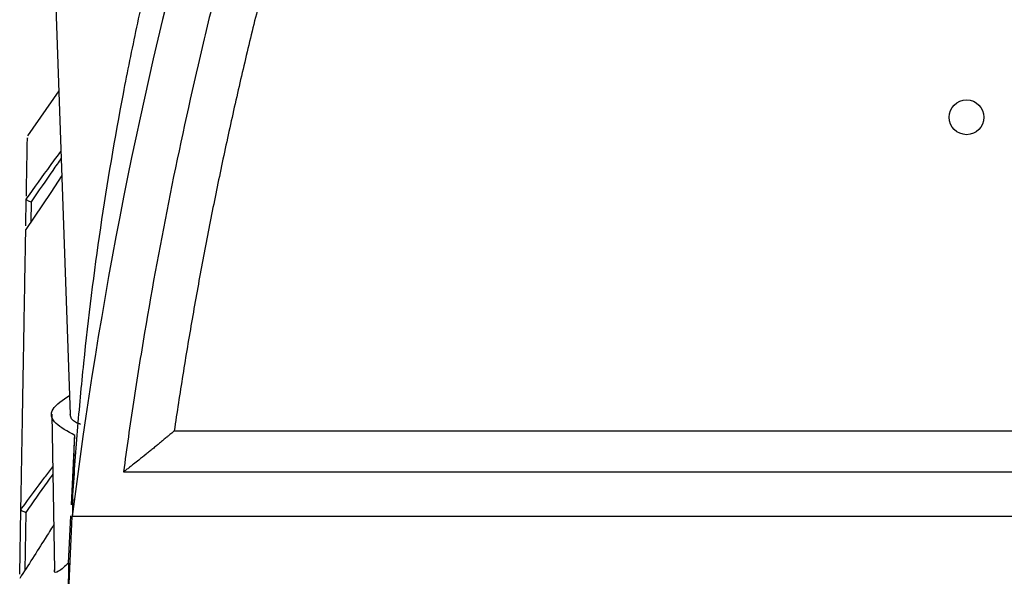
# Model space of a CAD drawing. Header units: millimetres. Extents: x 15231 to 16570, y 10019 to 11489.
# Tile 30 of 206: x 15908 to 15963, y 10450 to 10481. Entities that reach past the tile are written whole.
import ezdxf

# ---------------------------------------------------------------- set-up
doc = ezdxf.new("R2010")
doc.units = ezdxf.units.MM

msp = doc.modelspace()

# ---------------------------------------------------------------- linework, layer by layer
at = {"color": 7, "linetype": 'Continuous', "lineweight": 25}
for p, q in [((15910.248, 10487.231), (15911.241, 10458.796)), ((15910.613, 10476.785), (15908.864, 10474.287)), ((15908.776, 10469.289), (15908.802, 10470.762)), ((15909.064, 10470.609), (15909.045, 10469.483)), ((15910.22, 10458.807), (15910.372, 10450.12)), ((15917.019, 10457.881), (16115.075, 10457.881)), ((15911.307, 10453.778), (15911.492, 10457.637)), ((15914.201, 10455.615), (16117.893, 10455.615)), ((15908.438, 10449.923), (15908.501, 10453.514)), ((15908.501, 10453.514), (15908.501, 10453.512)), ((15908.77, 10453.358), (15908.716, 10450.128)), ((15911.151, 10450.54), (15911.277, 10453.166)), ((15911.339, 10453.133), (15911.358, 10453.133)), ((16016.047, 10453.125), (15911.358, 10453.125))]:
    msp.add_line(p, q, dxfattribs=at)
at = {"color": 7, "linetype": 'Continuous', "lineweight": 25, "flags": 128}
msp.add_lwpolyline([(15910.777, 10472.07), (15910.16, 10471.141), (15908.773, 10469.078), (15908.773, 10469.078), (15908.773, 10469.078)], dxfattribs=at)
at = {"color": 7, "linetype": 'Continuous', "lineweight": 25}
msp.add_circle((15961.048, 10475.312), 0.965, dxfattribs=at)
for points in [[(15918.339, 10488.379), (15915.162, 10476.808), (15912.83, 10465.031), (15911.358, 10453.125)], [(15908.802, 10470.762), (15908.802, 10470.763), (15908.802, 10470.764), (15908.802, 10470.764)], [(15911.339, 10453.133), (15911.211, 10450.915), (15911.125, 10448.696), (15911.079, 10446.475)]]:
    msp.add_open_spline(points, degree=3, dxfattribs=at)
for points, knots in [([(15920.367, 10486.31), (15920.283, 10485.998), (15920.199, 10485.68), (15920.032, 10485.048), (15919.949, 10484.733), (15919.703, 10483.785), (15919.219, 10481.887), (15918.141, 10477.447), (15916.754, 10471.068), (15915.57, 10464.648), (15914.953, 10460.781), (15914.659, 10458.845), (15914.564, 10458.199), (15914.379, 10456.907), (15914.289, 10456.259), (15914.201, 10455.615)], [0, 0, 0, 0, 0.03125, 0.03125, 0.0625, 0.0625, 0.125, 0.25, 0.5, 0.75, 0.875, 0.875, 0.9375, 0.9375, 1, 1, 1, 1]), ([(15922.362, 10484.105), (15922.23, 10483.597), (15921.966, 10482.58), (15921.582, 10481.051), (15921.208, 10479.521), (15920.844, 10477.988), (15920.489, 10476.454), (15920.145, 10474.917), (15919.811, 10473.378), (15919.486, 10471.838), (15919.172, 10470.295), (15918.868, 10468.751), (15918.574, 10467.204), (15918.289, 10465.655), (15918.015, 10464.104), (15917.751, 10462.552), (15917.496, 10460.997), (15917.252, 10459.44), (15917.097, 10458.401), (15917.019, 10457.881)], [0, 0, 0, 0, 0.058872, 0.117725, 0.176563, 0.235388, 0.294201, 0.353006, 0.411805, 0.4706, 0.529394, 0.58819, 0.646989, 0.705794, 0.764608, 0.823433, 0.882272, 0.941127, 1, 1, 1, 1]), ([(15911.379, 10454.092), (15911.417, 10454.725), (15911.459, 10455.355), (15911.548, 10456.617), (15911.597, 10457.247), (15911.752, 10459.138), (15911.868, 10460.396), (15912.258, 10464.165), (15912.571, 10466.669), (15913.303, 10471.661), (15913.723, 10474.146), (15914.431, 10477.853), (15914.681, 10479.086), (15915.075, 10480.93), (15915.21, 10481.544), (15915.486, 10482.77), (15915.628, 10483.38), (15915.773, 10483.994)], [0, 0, 0, 0, 0.0625, 0.0625, 0.125, 0.125, 0.25, 0.25, 0.5, 0.5, 0.75, 0.75, 0.875, 0.875, 0.9375, 0.9375, 1, 1, 1, 1]), ([(15908.805, 10470.939), (15908.818, 10471.693), (15908.846, 10473.263), (15908.863, 10474.233), (15908.862, 10474.169), (15908.861, 10474.15)], [0, 0, 0, 0, 0.394482, 0.822259, 1, 1, 1, 1]), ([(15908.802, 10470.764), (15909.258, 10471.4), (15909.915, 10472.315), (15910.539, 10473.17), (15910.73, 10473.431)], [0, 0, 0, 0, 0.6947507, 1, 1, 1, 1]), ([(15910.743, 10473.039), (15910.588, 10472.816), (15910.043, 10472.035), (15909.472, 10471.203), (15909.064, 10470.609)], [0, 0, 0, 0, 0.2859426, 1, 1, 1, 1]), ([(15908.802, 10470.762), (15908.802, 10470.748), (15908.828, 10470.726), (15908.92, 10470.672), (15908.987, 10470.641), (15909.064, 10470.609)], [0, 0, 0, 0, 0.5, 0.5, 1, 1, 1, 1]), ([(15908.501, 10453.514), (15908.505, 10453.729), (15908.512, 10454.159), (15908.523, 10454.79), (15908.534, 10455.413), (15908.545, 10456.025), (15908.555, 10456.627), (15908.566, 10457.219), (15908.576, 10457.801), (15908.586, 10458.373), (15908.596, 10458.935), (15908.605, 10459.487), (15908.615, 10460.03), (15908.624, 10460.562), (15908.633, 10461.084), (15908.642, 10461.595), (15908.651, 10462.097), (15908.662, 10462.753), (15908.676, 10463.547), (15908.692, 10464.459), (15908.707, 10465.331), (15908.722, 10466.163), (15908.736, 10466.954), (15908.749, 10467.704), (15908.761, 10468.417), (15908.769, 10468.858), (15908.773, 10469.078)], [0, 0, 0, 0, 0.031265, 0.062529, 0.093792, 0.125055, 0.156317, 0.187579, 0.218842, 0.250105, 0.281369, 0.312634, 0.3439, 0.375168, 0.406437, 0.437709, 0.468983, 0.50026, 0.562744, 0.625219, 0.687688, 0.750151, 0.812612, 0.875072, 0.937534, 1, 1, 1, 1]), ([(15911.492, 10457.637), (15911.092, 10457.854), (15910.239, 10458.317), (15910.067, 10459.107), (15910.825, 10459.599), (15911.204, 10459.844)], [0, 0, 0, 0, 0.3068882, 0.6541385, 1, 1, 1, 1]), ([(15911.808, 10458.246), (15911.729, 10458.278), (15911.315, 10458.441), (15911.275, 10458.636), (15911.243, 10458.794)], [0, 0, 0, 0, 0.190895, 1, 1, 1, 1]), ([(15917.019, 10457.881), (15916.991, 10457.857), (15916.93, 10457.805), (15916.833, 10457.723), (15916.724, 10457.631), (15916.587, 10457.515), (15916.413, 10457.37), (15916.223, 10457.213), (15916.024, 10457.049), (15915.834, 10456.894), (15915.642, 10456.737), (15915.381, 10456.527), (15915.082, 10456.286), (15914.791, 10456.056), (15914.587, 10455.897), (15914.453, 10455.794), (15914.354, 10455.719), (15914.284, 10455.668), (15914.232, 10455.632), (15914.211, 10455.621), (15914.201, 10455.615)], [0, 0, 0, 0, 0.02572, 0.055165, 0.088477, 0.125752, 0.183049, 0.251177, 0.30689, 0.375424, 0.436772, 0.499372, 0.638546, 0.748865, 0.81676, 0.874056, 0.913476, 0.947597, 0.976353, 1, 1, 1, 1]), ([(15911.369, 10454.09), (15911.37, 10454.131), (15911.41, 10455.348), (15911.451, 10456.512), (15911.492, 10457.637)], [0, 0, 0, 0, 0.033817, 1, 1, 1, 1]), ([(15908.501, 10453.512), (15908.519, 10453.536), (15908.965, 10454.146), (15909.565, 10454.96), (15910.125, 10455.692), (15910.272, 10455.883)], [0, 0, 0, 0, 0.029247, 0.74633, 1, 1, 1, 1]), ([(15910.279, 10455.475), (15910.171, 10455.328), (15909.679, 10454.653), (15909.169, 10453.927), (15908.77, 10453.358)], [0, 0, 0, 0, 0.217483, 1, 1, 1, 1]), ([(15911.379, 10454.092), (15911.374, 10453.882), (15911.367, 10453.671), (15911.363, 10453.459), (15911.36, 10453.348), (15911.359, 10453.236), (15911.358, 10453.125)], [0, 0, 0, 0, 0.002415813, 0.002415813, 0.002415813, 0.003680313, 0.003680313, 0.003680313, 0.003680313]), ([(15908.501, 10453.512), (15908.503, 10453.498), (15908.531, 10453.476), (15908.625, 10453.422), (15908.693, 10453.39), (15908.77, 10453.358)], [0, 0, 0, 0, 0.5, 0.5, 1, 1, 1, 1]), ([(15910.327, 10452.676), (15910.168, 10452.418), (15909.563, 10451.443), (15908.913, 10450.431), (15908.434, 10449.687)], [0, 0, 0, 0, 0.264757, 1, 1, 1, 1]), ([(15911.151, 10450.54), (15910.95, 10450.362), (15910.543, 10450.001), (15910.329, 10449.973), (15910.379, 10450.18), (15910.383, 10450.195)], [0, 0, 0, 0, 0.473856, 0.961853, 1, 1, 1, 1]), ([(15911.151, 10450.54), (15911.14, 10449.886), (15911.128, 10449.22), (15911.104, 10447.865), (15911.09, 10447.174), (15911.079, 10446.475)], [0, 0, 0, 0, 0.5, 0.5, 1, 1, 1, 1])]:
    msp.add_open_spline(points, degree=3, knots=knots, dxfattribs=at)

doc.saveas('drawing.dxf')
